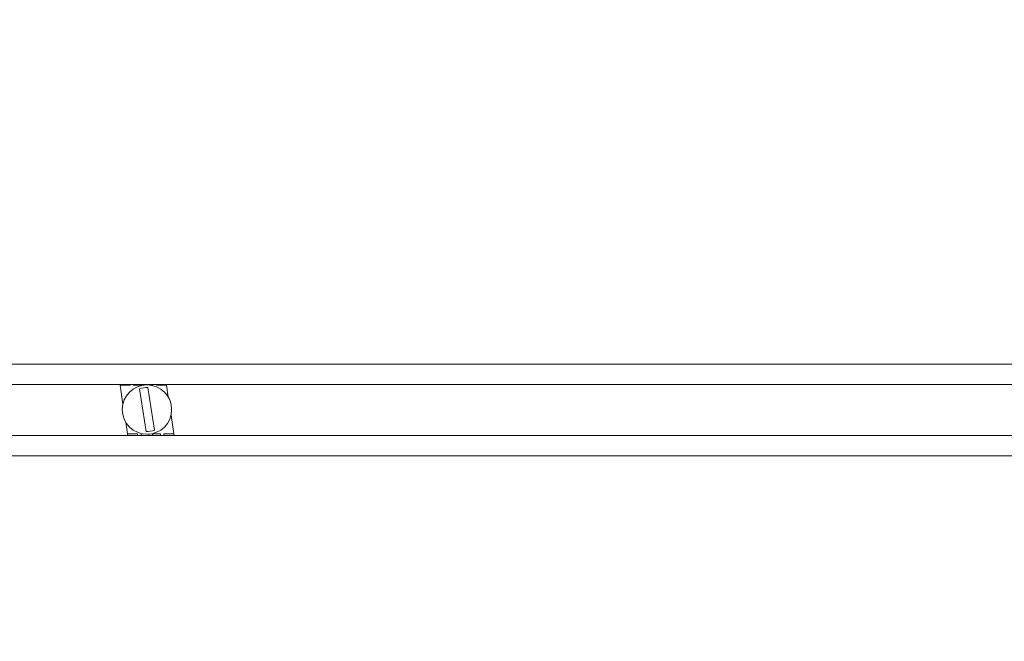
# Model space of a CAD drawing. Header units: inches. Extents: x 15 to 394, y 11 to 241.
# Tile 27 of 83: x 265.8 to 274.52, y 67.64 to 73.14. Entities that reach past the tile are written whole.
import ezdxf

# ---------------------------------------------------------------- set-up
doc = ezdxf.new("R2010")
doc.units = ezdxf.units.IN
doc.header["$LTSCALE"] = 24
doc.header["$MEASUREMENT"] = 0
doc.layers.add('Hatch (ANSI)', color=7, linetype='Continuous', lineweight=5)
doc.layers.add('Visible (ANSI)', color=7, linetype='Continuous', lineweight=5)

msp = doc.modelspace()

# ---------------------------------------------------------------- hatches: boundary and pattern name
at = {"layer": 'Hatch (ANSI)'}
h = msp.add_hatch(dxfattribs=at)
h.set_pattern_fill('ANSI31', color=256, scale=24, style=0)
edge = h.paths.add_edge_path()
edge.add_ellipse((247.2402, 76.0002), major_axis=(0, 0.2278), ratio=1, start_angle=0, end_angle=90)
edge.add_line((247.0125, 76.0002), (247.0125, 52.3932))
edge.add_ellipse((247.3027, 52.3932), major_axis=(-0.2903, 0), ratio=1, start_angle=0, end_angle=90)
edge.add_line((247.3027, 52.1029), (296.4722, 52.1029))
edge.add_ellipse((296.4722, 52.3932), major_axis=(0, -0.2903), ratio=1, start_angle=0, end_angle=90)
edge.add_line((296.7625, 52.3932), (296.7625, 76.0002))
edge.add_ellipse((296.5347, 76.0002), major_axis=(0.2278, 0), ratio=1, start_angle=0, end_angle=90)
edge.add_line((296.5347, 76.2279), (293.9902, 76.2279))
edge.add_ellipse((293.9902, 76.3217), major_axis=(0, -0.0938), ratio=1, start_angle=270, end_angle=360, ccw=False)
edge.add_line((293.8965, 76.3217), (293.8965, 76.8662))
edge.add_ellipse((293.9902, 76.8662), major_axis=(-0.0938, 0), ratio=1, start_angle=270, end_angle=360, ccw=False)
edge.add_line((293.9902, 76.9599), (294.3875, 76.9599))
edge.add_line((294.3875, 76.9599), (294.3875, 77.0939))
edge.add_line((294.3875, 77.0939), (293.9902, 77.0939))
edge.add_ellipse((293.9902, 76.8662), major_axis=(0, 0.2278), ratio=1, start_angle=0, end_angle=90)
edge.add_line((293.7625, 76.8662), (293.7625, 76.3217))
edge.add_ellipse((293.9902, 76.3217), major_axis=(-0.2278, 0), ratio=1, start_angle=0, end_angle=90)
edge.add_line((293.9902, 76.0939), (296.5347, 76.0939))
edge.add_ellipse((296.5347, 76.0002), major_axis=(0, 0.0938), ratio=1, start_angle=270, end_angle=360, ccw=False)
edge.add_line((296.6285, 76.0002), (296.6285, 52.3932))
edge.add_ellipse((296.4722, 52.3932), major_axis=(0.1562, 0), ratio=1, start_angle=270, end_angle=360, ccw=False)
edge.add_line((296.4722, 52.2369), (247.3027, 52.2369))
edge.add_ellipse((247.3027, 52.3932), major_axis=(0, -0.1562), ratio=1, start_angle=270, end_angle=360, ccw=False)
edge.add_line((247.1465, 52.3932), (247.1465, 76.0002))
edge.add_ellipse((247.2402, 76.0002), major_axis=(-0.0938, 0), ratio=1, start_angle=270, end_angle=360, ccw=False)
edge.add_line((247.2402, 76.0939), (248.5347, 76.0939))
edge.add_ellipse((248.5347, 76.3217), major_axis=(0, -0.2278), ratio=1, start_angle=0, end_angle=90)
edge.add_line((248.7625, 76.3217), (248.7625, 76.8662))
edge.add_ellipse((248.5347, 76.8662), major_axis=(0.2278, 0), ratio=1, start_angle=0, end_angle=90)
edge.add_line((248.5347, 77.0939), (248.1375, 77.0939))
edge.add_line((248.1375, 77.0939), (248.1375, 76.9599))
edge.add_line((248.1375, 76.9599), (248.5347, 76.9599))
edge.add_ellipse((248.5347, 76.8662), major_axis=(0, 0.0938), ratio=1, start_angle=270, end_angle=360, ccw=False)
edge.add_line((248.6285, 76.8662), (248.6285, 76.3217))
edge.add_ellipse((248.5347, 76.3217), major_axis=(0.0938, 0), ratio=1, start_angle=270, end_angle=360, ccw=False)
edge.add_line((248.5347, 76.2279), (248.1597, 76.2279))
edge.add_line((248.1597, 76.2279), (247.8472, 76.2279))
edge.add_line((247.8472, 76.2279), (247.5347, 76.2279))
edge.add_line((247.5347, 76.2279), (247.2402, 76.2279))

# ---------------------------------------------------------------- linework, layer by layer
at = {"layer": 'Visible (ANSI)'}
for p, q in [((249.2625, 70.0939), (294.5125, 70.0939)), ((249.2625, 69.9141), (294.5125, 69.9141)), ((266.6906, 69.9064), (266.6894, 69.9141)), ((266.7791, 69.9064), (266.6906, 69.9064)), ((266.7161, 69.7404), (266.6906, 69.9064)), ((266.7779, 69.9141), (266.7791, 69.9064)), ((266.8107, 69.9064), (266.8095, 69.9141)), ((266.8803, 69.9064), (266.8107, 69.9064)), ((266.8791, 69.9141), (266.8803, 69.9064)), ((266.9114, 69.9095), (266.9107, 69.9141)), ((266.9952, 69.5086), (266.9371, 69.8862)), ((266.9815, 69.9064), (266.9694, 69.9064)), ((266.9803, 69.9141), (266.9815, 69.9064)), ((267.0131, 69.9064), (267.0119, 69.9141)), ((267.1016, 69.9064), (267.0131, 69.9064)), ((267.1004, 69.9141), (267.1016, 69.9064)), ((267.1016, 69.9064), (267.1176, 69.8021)), ((266.863, 69.8748), (266.9211, 69.4972)), ((267.1421, 69.643), (267.1677, 69.4769)), ((266.7566, 69.4769), (266.7406, 69.5812)), ((249.2625, 69.4613), (294.5125, 69.4613)), ((266.7566, 69.4769), (266.8452, 69.4769)), ((266.7591, 69.4613), (266.7566, 69.4769)), ((266.8452, 69.4769), (266.8476, 69.4613)), ((266.8768, 69.4769), (266.8888, 69.4769)), ((266.8792, 69.4613), (266.8768, 69.4769)), ((266.9468, 69.4739), (266.9488, 69.4613)), ((266.978, 69.4769), (267.0475, 69.4769)), ((266.9804, 69.4613), (266.978, 69.4769)), ((267.0475, 69.4769), (267.0499, 69.4613)), ((267.0791, 69.4769), (267.1677, 69.4769)), ((267.0816, 69.4613), (267.0791, 69.4769)), ((267.1677, 69.4769), (267.1701, 69.4613)), ((249.2625, 69.2814), (294.5125, 69.2814))]:
    msp.add_line(p, q, dxfattribs=at)
msp.add_circle((266.9291, 69.6917), 0.2185, dxfattribs=at)
for start, end in [(87.64065, 109.85167), (267.64065, 289.85167)]:
    msp.add_arc((266.9291, 69.6917), 0.1947, start, end, dxfattribs=at)

doc.saveas('drawing.dxf')
